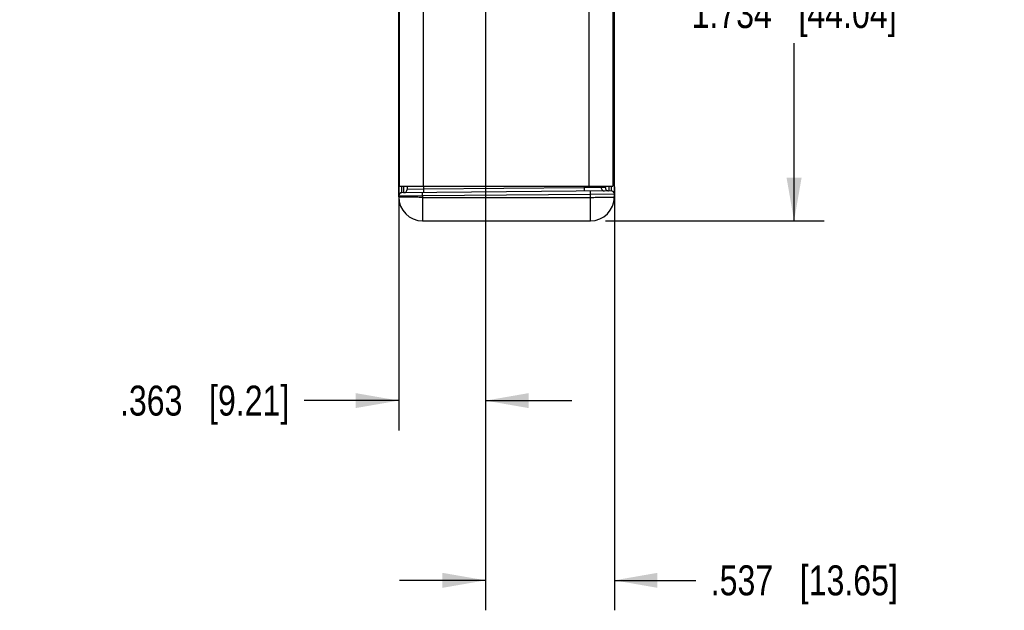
# Model space of a CAD drawing. Header units: inches. Extents: x 0 to 22, y 0 to 17.
# Tile 20 of 37: x 11.3 to 15.4, y 3.4 to 5.9. Entities that reach past the tile are written whole.
import ezdxf

# ---------------------------------------------------------------- set-up
doc = ezdxf.new("R2010")
doc.units = ezdxf.units.IN
doc.header["$LTSCALE"] = 1.21
doc.header["$MEASUREMENT"] = 0
doc.layers.get('0').update_dxf_attribs({"linetype": 'CONTINUOUS'})
doc.layers.add('DIMENSIONS', color=7, linetype='CONTINUOUS')
doc.styles.get("Standard").update_dxf_attribs({"font": 'txt', "width": 0.8})
doc.dimstyles.new('DIMSTYLE_1', dxfattribs={"dimtxt": 0.125, "dimasz": 0.18, "dimexe": 0.125, "dimexo": 0.0625, "dimgap": 0.0625, "dimtad": 0, "dimtih": 1, "dimtoh": 1, "dimzin": 4, "dimdsep": 46, "dimtxsty": 'STANDARD', "dimblk": '_FILLED', "dimblk1": '_FILLED', "dimblk2": '_FILLED', "dimcen": 0.09, "dimadec": 0, "dimazin": 0, "dimtp": 0.001, "dimtm": 0.001, "dimtfac": 1, "dimtofl": 0, "dimtmove": 0, "dimatfit": 3, "dimldrblk": '_FILLED', "dimfxl": 1, "dimtolj": 1, "dimtzin": 4, "dimarcsym": 0})

# ---------------------------------------------------------------- blocks, each defined once
blk = doc.blocks.new('_FILLED')
at = {"color": 0, "linetype": 'BYBLOCK'}
blk.add_solid([(0, 0), (-1, 0.174), (-1, -0.174)], dxfattribs=at)
blk = doc.blocks.new('*D6')
at = {"layer": 'DIMENSIONS', "color": 2, "linetype": 'CONTINUOUS'}
for p, q in [((13.7862, 6.8081), (14.6971, 6.8081)), ((14.5721, 6.8081), (14.5721, 6.0661)), ((14.5721, 5.0741), (14.5721, 5.8161)), ((13.7846, 5.0741), (14.6971, 5.0741))]:
    blk.add_line(p, q, dxfattribs=at)
at = {"layer": 'DIMENSIONS', "color": 2, "linetype": 'CONTINUOUS', "xscale": 0.18, "yscale": 0.18, "zscale": 0.18}
for p, rotation in [((14.5721, 6.8081), 90), ((14.5721, 5.0741), 270)]:
    blk.add_blockref('_FILLED', p, dxfattribs=dict(at, rotation=rotation))
at = {"layer": 'DIMENSIONS', "color": 2, "linetype": 'CONTINUOUS', "insert": (14.5721, 6.0036), "char_height": 0.125, "width": 1.325, "attachment_point": 2, "line_spacing_factor": 0.9}
blk.add_mtext('1.734{\\Ftxt.shx;\\W1.000000;\\H0.125000; }[44.04]', dxfattribs=at)
blk = doc.blocks.new('*D9')
at = {"layer": 'DIMENSIONS', "color": 2, "linetype": 'CONTINUOUS'}
for p, q in [((13.2848, 5.9877), (13.2848, 4.1991)), ((12.9221, 5.2197), (12.9221, 4.1991)), ((12.9221, 4.3241), (12.5279, 4.3241)), ((13.2848, 4.3241), (13.6448, 4.3241))]:
    blk.add_line(p, q, dxfattribs=at)
at = {"layer": 'DIMENSIONS', "color": 2, "linetype": 'CONTINUOUS', "xscale": 0.18, "yscale": 0.18, "zscale": 0.18}
blk.add_blockref('_FILLED', (12.9221, 4.3241), dxfattribs=at)
at = {"layer": 'DIMENSIONS', "color": 2, "linetype": 'CONTINUOUS', "xscale": 0.18, "yscale": 0.18, "zscale": 0.18, "rotation": 180}
blk.add_blockref('_FILLED', (13.2848, 4.3241), dxfattribs=at)
at = {"layer": 'DIMENSIONS', "color": 2, "linetype": 'CONTINUOUS', "insert": (12.4654, 4.3866), "char_height": 0.125, "width": 1.125, "attachment_point": 3, "line_spacing_factor": 0.9}
blk.add_mtext('.363{\\Ftxt.shx;\\W1.000000;\\H0.125000; }[9.21]', dxfattribs=at)
blk = doc.blocks.new('*D10')
at = {"layer": 'DIMENSIONS', "color": 2, "linetype": 'CONTINUOUS'}
for p, q in [((13.2848, 5.9877), (13.2848, 3.4491)), ((13.8221, 5.2168), (13.8221, 3.4491)), ((13.2848, 3.5741), (12.9248, 3.5741)), ((13.8221, 3.5741), (14.162, 3.5741))]:
    blk.add_line(p, q, dxfattribs=at)
at = {"layer": 'DIMENSIONS', "color": 2, "linetype": 'CONTINUOUS', "xscale": 0.18, "yscale": 0.18, "zscale": 0.18}
blk.add_blockref('_FILLED', (13.2848, 3.5741), dxfattribs=at)
at = {"layer": 'DIMENSIONS', "color": 2, "linetype": 'CONTINUOUS', "xscale": 0.18, "yscale": 0.18, "zscale": 0.18, "rotation": 180}
blk.add_blockref('_FILLED', (13.8221, 3.5741), dxfattribs=at)
at = {"layer": 'DIMENSIONS', "color": 2, "linetype": 'CONTINUOUS', "insert": (14.2245, 3.6366), "char_height": 0.125, "width": 1.225, "attachment_point": 1, "line_spacing_factor": 0.9}
blk.add_mtext('.537{\\Ftxt.shx;\\W1.000000;\\H0.125000; }[13.65]', dxfattribs=at)

msp = doc.modelspace()

# ---------------------------------------------------------------- linework, layer by layer
at = {"color": 7, "linetype": 'CONTINUOUS'}
for p, q in [((12.9221, 5.1741), (12.9221, 8.4431)), ((13.8221, 5.1741), (13.8221, 8.4431)), ((12.9246, 5.413), (12.9221, 5.413)), ((12.9231, 5.3115), (12.9244, 5.3132)), ((12.9221, 5.2822), (12.9246, 5.2822)), ((12.9221, 5.2716), (12.9246, 5.2716)), ((13.8221, 5.2793), (13.816, 5.2793)), ((12.9357, 5.1916), (12.9356, 5.2189)), ((12.9434, 5.1917), (12.9436, 5.219)), ((12.9571, 5.2191), (12.9571, 5.2055)), ((13.0259, 5.2191), (13.0259, 5.2062)), ((13.696, 5.2191), (13.696, 5.212)), ((13.7672, 5.2191), (13.7672, 5.2128)), ((13.8084, 5.2189), (13.8082, 5.1992)), ((12.9278, 5.1778), (12.9221, 5.1778)), ((13.0221, 5.1784), (12.9278, 5.1778)), ((13.8082, 5.1992), (12.9357, 5.1916)), ((13.0259, 5.2062), (12.9571, 5.2055)), ((13.0221, 5.1784), (13.022, 5.1924)), ((13.7221, 5.1845), (13.0221, 5.1784)), ((13.0221, 5.1784), (13.0221, 5.0741)), ((13.0259, 5.1964), (13.0257, 5.1924)), ((13.696, 5.212), (13.0259, 5.2062)), ((13.0259, 5.2062), (13.0259, 5.1964)), ((13.696, 5.212), (13.6959, 5.1983)), ((13.7672, 5.2128), (13.696, 5.212)), ((13.7221, 5.1845), (13.722, 5.1985)), ((13.8221, 5.1855), (13.7221, 5.1845)), ((13.7221, 5.0741), (13.7221, 5.1845)), ((13.7843, 5.2129), (13.7672, 5.2128)), ((13.0221, 5.1723), (13.7221, 5.1723)), ((13.0221, 5.0741), (13.7221, 5.0741))]:
    msp.add_line(p, q, dxfattribs=at)
at = {"color": 3, "linetype": 'CONTINUOUS'}
for p, q in [((12.9246, 8.3981), (12.9246, 5.2191)), ((13.0246, 8.3981), (13.0246, 5.2191)), ((13.816, 8.3981), (13.816, 5.2191)), ((13.716, 6.1061), (13.716, 5.2191)), ((12.9246, 5.2191), (13.816, 5.2191))]:
    msp.add_line(p, q, dxfattribs=at)
at = {"color": 7, "linetype": 'CONTINUOUS'}
for centre, radius, start, end in [((12.9421, 5.3228), 0.02, 152.325, 180), ((12.929, 5.3197), 0.00695, 168.9985, 179.9464), ((12.9396, 5.3235), 0.0174, 151.0861, 160.2937), ((12.9359, 5.1778), 0.0138, 90.5, 180), ((12.9433, 5.2055), 0.0138, 270.5, 360), ((13.8083, 5.1855), 0.0138, 0, 90.5), ((13.0221, 5.1741), 0.1, 180, 270), ((13.7221, 5.1741), 0.1, 270, 360)]:
    msp.add_arc(centre, radius, start, end, dxfattribs=at)
msp.add_open_spline([(12.9232, 5.3293), (12.9225, 5.3272), (12.9221, 5.325), (12.9221, 5.3228)], degree=3, dxfattribs=at)
for points, knots in [([(12.9221, 5.3078), (12.9221, 5.3088), (12.9224, 5.3101), (12.9229, 5.3112), (12.9231, 5.3115)], [0, 0, 0, 0, 0.740958, 1, 1, 1, 1]), ([(12.9246, 5.3253), (12.9243, 5.325), (12.9232, 5.3238), (12.9224, 5.3222), (12.9222, 5.321)], [0, 0, 0, 0, 0.26535, 1, 1, 1, 1]), ([(13.7853, 5.219), (13.7852, 5.2181), (13.7851, 5.2166), (13.7849, 5.2146), (13.7846, 5.2136), (13.7845, 5.2129), (13.7843, 5.2129)], [0, 0, 0, 0, 0.426377, 0.735797, 0.925732, 1, 1, 1, 1]), ([(13.7995, 5.219), (13.7995, 5.2162), (13.7993, 5.2122), (13.7991, 5.2073), (13.7989, 5.2045), (13.7988, 5.2023), (13.7986, 5.2006), (13.7984, 5.1998), (13.7983, 5.1992), (13.7982, 5.1992)], [0, 0, 0, 0, 0.424865, 0.596388, 0.738748, 0.850832, 0.931806, 0.981242, 1, 1, 1, 1]), ([(13.7672, 5.2128), (13.7672, 5.211), (13.7679, 5.2073), (13.771, 5.2027), (13.7757, 5.1997), (13.7793, 5.199), (13.7811, 5.199)], [0, 0, 0, 0, 0.25007, 0.5001, 0.750071, 1, 1, 1, 1]), ([(13.7843, 5.2129), (13.7843, 5.2111), (13.785, 5.2075), (13.7881, 5.2029), (13.7928, 5.1998), (13.7964, 5.1991), (13.7982, 5.1992)], [0, 0, 0, 0, 0.25007, 0.5001, 0.750071, 1, 1, 1, 1]), ([(13.0221, 5.1723), (13.0156, 5.1723), (13.0028, 5.1723), (12.9843, 5.1724), (12.9672, 5.1726), (12.9542, 5.1728), (12.945, 5.1729), (12.9392, 5.1731), (12.9342, 5.1732), (12.93, 5.1734), (12.9267, 5.1735), (12.9245, 5.1737), (12.9233, 5.1738), (12.9226, 5.1739), (12.9223, 5.1739), (12.9221, 5.174), (12.9221, 5.1741)], [0, 0, 0, 0, 0.194941, 0.382438, 0.555198, 0.706652, 0.772527, 0.830957, 0.8814, 0.923357, 0.956433, 0.980323, 0.988747, 0.99481, 0.998521, 1, 1, 1, 1]), ([(13.7221, 5.1723), (13.7286, 5.1723), (13.7413, 5.1723), (13.7599, 5.1724), (13.7769, 5.1726), (13.7899, 5.1728), (13.7991, 5.1729), (13.805, 5.1731), (13.81, 5.1732), (13.8142, 5.1734), (13.8175, 5.1735), (13.8197, 5.1737), (13.8209, 5.1738), (13.8215, 5.1739), (13.8219, 5.1739), (13.8221, 5.174), (13.8221, 5.1741)], [0, 0, 0, 0, 0.194937, 0.382433, 0.555195, 0.70665, 0.772525, 0.830956, 0.881399, 0.923356, 0.956433, 0.980323, 0.988747, 0.99481, 0.998521, 1, 1, 1, 1])]:
    msp.add_open_spline(points, degree=3, knots=knots, dxfattribs=at)

# ---------------------------------------------------------------- dimensions: what is measured, and where the dimension line sits
at = {"layer": 'DIMENSIONS', "color": 2, "linetype": 'CONTINUOUS'}
for base, p1, p2, angle, picture, middle in [((14.5721, 6.8081), (13.7221, 5.0741), (13.7237, 6.8081), 90, '*D6', (14.5721, 5.9411)), ((13.2848, 3.5741), (13.8221, 5.2793), (13.2848, 6.0502), 180, '*D10', (14.837, 3.5741))]:
    dim = msp.add_linear_dim(base=base, p1=p1, p2=p2, angle=angle, dimstyle='DIMSTYLE_1', dxfattribs=at)
    dim.commit()
    dim.dimension.update_dxf_attribs({"geometry": picture, "text_midpoint": middle, "dimtype": 160})
dim = msp.add_linear_dim(base=(13.2848, 4.3241), p1=(12.9221, 5.2822), p2=(13.2848, 6.0502), dimstyle='DIMSTYLE_1', dxfattribs=at)
dim.commit()
dim.dimension.update_dxf_attribs({"geometry": '*D9', "text_midpoint": (11.9029, 4.3241), "dimtype": 160})

doc.saveas('drawing.dxf')
